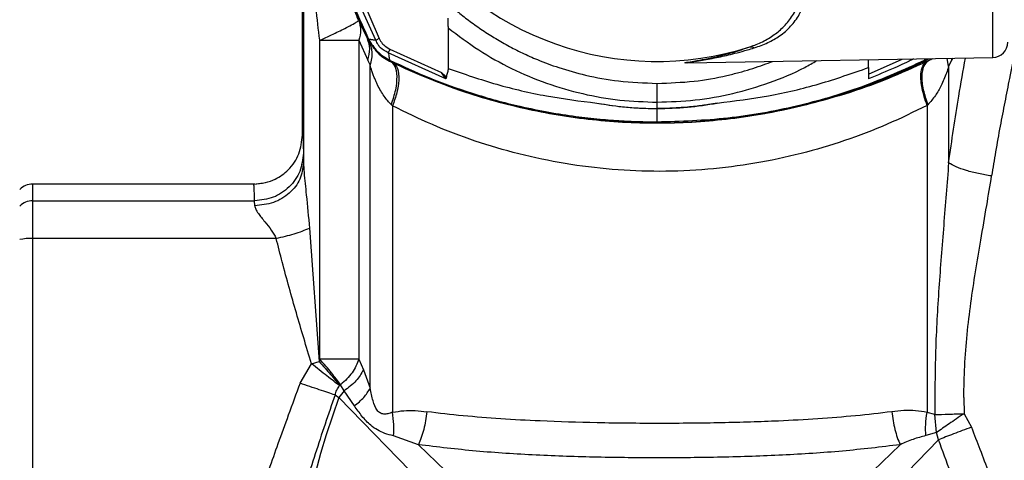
# Model space of a CAD drawing. Header units: millimetres. Extents: x 3 to 4919, y -224 to 3490.
# Tile 40 of 55: x 3197 to 3359, y 2108 to 2180. Entities that reach past the tile are written whole.
import ezdxf

# ---------------------------------------------------------------- set-up
doc = ezdxf.new("R2010")
doc.units = ezdxf.units.MM

msp = doc.modelspace()

# ---------------------------------------------------------------- linework, layer by layer
at = {"color": 7, "linetype": 'Continuous', "lineweight": 25}
for p, q in [((3243.98, 2269.18), (3243.98, 2156.72)), ((3243.81, 2161.24), (3243.81, 2211.74)), ((3252.54, 2185.94), (3256.38, 2177.09)), ((3253, 2180.07), (3254.45, 2177.05)), ((3267.69, 2178.84), (3267.69, 2172.33)), ((3246.63, 2124.55), (3246.63, 2176.79)), ((3253.05, 2176.79), (3254.49, 2173.54)), ((3253.05, 2176.79), (3253.05, 2124.55)), ((3254.61, 2176.86), (3254.64, 2176.98)), ((3255.41, 2175.56), (3255.44, 2175.53)), ((3267.29, 2170.5), (3257.86, 2174.76)), ((3258.14, 2175.32), (3266.58, 2171.52)), ((3254.88, 2172.75), (3254.49, 2173.54)), ((3258.09, 2173.54), (3258.05, 2173.42)), ((3258.05, 2173.42), (3258.08, 2173.38)), ((3258.09, 2173.54), (3258.09, 2173.54)), ((3307, 2173.09), (3357, 2173.97)), ((3336.61, 2172.33), (3336.61, 2173.61)), ((3345.82, 2173.54), (3346.15, 2173.78)), ((3345.82, 2173.54), (3345.82, 2173.54)), ((3345.86, 2173.42), (3345.82, 2173.54)), ((3345.83, 2173.38), (3346.39, 2173.78)), ((3345.83, 2173.38), (3345.86, 2173.42)), ((3345.86, 2173.42), (3346.36, 2173.78)), ((3346.44, 2173.43), (3346.23, 2173.33)), ((3349.75, 2172.52), (3350.26, 2173.54)), ((3254.88, 2119.77), (3254.88, 2172.75)), ((3267.03, 2170.84), (3266.58, 2171.52)), ((3266.58, 2171.52), (3267.21, 2170.95)), ((3267.69, 2172.33), (3267.69, 2172.18)), ((3349.75, 2172.52), (3349.75, 2156.72)), ((3267.03, 2170.84), (3267.23, 2170.87)), ((3267.29, 2170.5), (3267.03, 2170.84)), ((3267.21, 2170.95), (3267.23, 2170.87)), ((3267.39, 2170.82), (3267.23, 2170.87)), ((3267.23, 2170.87), (3267.29, 2170.5)), ((3267.39, 2170.82), (3267.29, 2170.5)), ((3258.37, 2166.24), (3258.57, 2166.05)), ((3258.57, 2166.05), (3258.57, 2115.86)), ((3301.95, 2165.62), (3301.95, 2166.66)), ((3346.21, 2166.13), (3346.32, 2166.24)), ((3346.21, 2166.13), (3346.21, 2115.82)), ((3243.95, 2158.31), (3243.98, 2156.72)), ((3235.96, 2153.24), (3199.55, 2153.24)), ((3235.82, 2153.07), (3235.81, 2153.24)), ((3237.37, 2153.39), (3235.83, 2153.19)), ((3237.37, 2153.39), (3235.83, 2153.19)), ((3199.55, 2150.48), (3199.55, 2144.33)), ((3199.55, 2150.48), (3235.95, 2150.48)), ((3235.98, 2149.69), (3235.95, 2150.48)), ((3244.94, 2146), (3246.51, 2124.16)), ((3199.55, 2144.33), (3199.55, 2092.14)), ((3239.5, 2144.33), (3199.55, 2144.33)), ((3243.4, 2120.61), (3245.28, 2123.8)), ((3245.28, 2123.8), (3246.51, 2124.16)), ((3246.63, 2124.55), (3246.51, 2124.16)), ((3253.05, 2124.55), (3253.79, 2122.8)), ((3253.79, 2122.8), (3254.88, 2119.77)), ((3250.06, 2120.36), (3249.87, 2120.2)), ((3250.65, 2119.37), (3250.06, 2120.36)), ((3249.14, 2118.67), (3249.77, 2118.24)), ((3250.65, 2119.37), (3249.77, 2118.24)), ((3264.32, 2103.31), (3249.77, 2118.24)), ((3252.31, 2116.91), (3250.65, 2119.37)), ((3352.25, 2118.24), (3352.28, 2115.61)), ((3347.49, 2115.45), (3346.21, 2115.82)), ((3347.76, 2112.51), (3347.49, 2115.45)), ((3352.28, 2115.61), (3353.48, 2113.39)), ((3262.81, 2110.53), (3258.73, 2111.99)), ((3347.76, 2112.51), (3346.01, 2112.01)), ((3348.1, 2111.33), (3347.76, 2112.51)), ((3262.81, 2110.53), (3267.24, 2106.22)), ((3341.8, 2110.53), (3337.38, 2106.22)), ((3348.1, 2111.33), (3340.29, 2103.31))]:
    msp.add_line(p, q, dxfattribs=at)
at = {"color": 8, "linetype": 'Continuous', "lineweight": 25}
for p, q in [((3357, 2173.97), (3357, 2196.67)), ((3336.61, 2171.24), (3342.14, 2173.71)), ((3349.75, 2172.52), (3349.51, 2173.84)), ((3350.18, 2173.85), (3350.26, 2173.54)), ((3350.39, 2173.85), (3350.26, 2173.54)), ((3199.55, 2153.24), (3199.55, 2150.48))]:
    msp.add_line(p, q, dxfattribs=at)
at = {"color": 7, "linetype": 'Continuous', "lineweight": 25}
for centre, radius, start, end in [((3344.37, 2220.74), 99.92, 153.9474, 206.0526), ((3356.95, 2176.47), 2.5, 271, 0), ((3301.95, 2263.31), 100.04, 243.9696, 296.0305), ((3199.55, 2150.24), 3, 90, 135), ((3199.54, 2147.45), 3.03, 89.8888, 134.2156), ((3199.43, 2133.4), 10.93, 89.3523, 100.5304), ((3387.39, 2068.24), 146.42, 160.0331, 199.9669)]:
    msp.add_arc(centre, radius, start, end, dxfattribs=at)
at = {"color": 8, "linetype": 'Continuous', "lineweight": 25}
msp.add_arc((3301.95, 2223.32), 49.98, 213.3257, 287.7296, dxfattribs=at)
at = {"color": 7, "linetype": 'Continuous', "lineweight": 25}
for points, knots in [([(3301.95, 2272.28), (3300.71, 2272.26), (3298.31, 2272.2), (3294.88, 2271.82), (3291.76, 2271.29), (3288.95, 2270.63), (3286.47, 2269.91), (3284.29, 2269.16), (3281.61, 2268.11), (3278.42, 2266.63), (3274.78, 2264.55), (3271.44, 2262.28), (3268.42, 2259.86), (3265.27, 2256.94), (3262.09, 2253.42), (3259.01, 2249.21), (3256.4, 2244.77), (3254.05, 2239.66), (3252.14, 2233.86), (3250.91, 2227.43), (3250.51, 2220.98), (3250.91, 2214.54), (3252.14, 2208.11), (3254.05, 2202.32), (3256.4, 2197.21), (3258.57, 2193.52), (3260.53, 2190.69), (3262.13, 2188.62), (3263.84, 2186.62), (3265.59, 2184.79), (3267.35, 2183.11), (3269.14, 2181.55), (3271.04, 2180.05), (3273.06, 2178.6), (3275.21, 2177.22), (3277.47, 2175.91), (3279.85, 2174.7), (3282.62, 2173.47), (3286.07, 2172.19), (3290.5, 2170.95), (3295.89, 2169.95), (3299.84, 2169.82), (3301.95, 2169.74)], [0, 0, 0, 0, 0.023207, 0.044629, 0.064264, 0.082113, 0.098177, 0.112453, 0.124943, 0.151867, 0.177834, 0.202842, 0.226892, 0.249983, 0.282738, 0.315064, 0.346962, 0.378433, 0.419715, 0.460237, 0.499998, 0.539759, 0.58028, 0.621562, 0.653033, 0.684931, 0.701047, 0.717269, 0.733598, 0.750034, 0.764356, 0.779052, 0.794123, 0.809568, 0.825388, 0.841582, 0.858151, 0.875095, 0.898127, 0.926624, 0.960582, 1, 1, 1, 1]), ([(3246.63, 2176.79), (3246.42, 2178.57), (3245.98, 2182.34), (3245.4, 2188.36), (3244.89, 2194.94), (3244.49, 2201.59), (3244.22, 2208.09), (3244.06, 2214.26), (3244, 2220.43), (3244.04, 2227.07), (3244.21, 2234.31), (3244.56, 2242.45), (3245.11, 2250.67), (3245.8, 2258.52), (3246.37, 2263.41), (3246.63, 2265.68)], [0, 0, 0, 0, 0.060021, 0.127801, 0.203345, 0.282405, 0.35211, 0.422655, 0.490499, 0.55971, 0.646014, 0.734686, 0.83432, 0.923293, 1, 1, 1, 1]), ([(3253, 2180.07), (3252.58, 2181.04), (3251.65, 2183.15), (3250.28, 2186.69), (3249, 2190.39), (3247.91, 2194.01), (3247.06, 2197.23), (3246.26, 2200.66), (3245.49, 2204.66), (3244.87, 2208.9), (3244.42, 2213.24), (3244.16, 2217.18), (3244.13, 2219.97), (3244.12, 2221.24)], [0, 0, 0, 0, 0.073076, 0.159698, 0.263756, 0.346944, 0.425834, 0.50009, 0.598105, 0.717862, 0.807576, 0.912376, 1, 1, 1, 1]), ([(3244.5, 2220.82), (3244.62, 2217.09), (3244.86, 2209.6), (3246.85, 2198.46), (3249.94, 2187.46), (3253.07, 2180.48), (3254.64, 2176.98)], [0, 0, 0, 0, 0.246436, 0.495247, 0.746436, 1, 1, 1, 1]), ([(3317.17, 2175.72), (3317.87, 2175.99), (3319.3, 2176.53), (3321.16, 2177.65), (3322.83, 2179.07), (3323.97, 2180.5), (3324.76, 2181.81), (3325.27, 2182.87), (3325.68, 2183.97), (3325.97, 2185.05), (3326.14, 2186), (3326.21, 2186.82), (3326.19, 2187.54), (3326.07, 2188.16), (3325.82, 2188.72), (3325.41, 2189.19), (3325.03, 2189.33), (3324.84, 2189.41)], [0, 0, 0, 0, 0.12228, 0.250245, 0.370953, 0.501873, 0.565356, 0.62826, 0.696422, 0.754657, 0.805067, 0.846714, 0.879943, 0.912729, 0.940718, 0.970988, 1, 1, 1, 1]), ([(3317.89, 2175.56), (3318.64, 2175.82), (3320.14, 2176.35), (3322.15, 2177.51), (3323.91, 2179.02), (3325.12, 2180.69), (3325.89, 2182.26), (3326.36, 2183.61), (3326.65, 2184.99), (3326.76, 2186.36), (3326.68, 2187.49), (3326.41, 2188.36), (3326.05, 2188.96), (3325.57, 2189.44), (3325.15, 2189.62), (3324.96, 2189.71)], [0, 0, 0, 0, 0.1257, 0.249412, 0.385004, 0.520001, 0.594971, 0.670772, 0.744326, 0.810542, 0.873658, 0.907698, 0.938115, 0.971004, 1, 1, 1, 1]), ([(3255.84, 2176.83), (3255.08, 2178.42), (3254.31, 2180.04), (3253.53, 2181.89), (3253.2, 2182.7), (3252.56, 2184.32), (3252.04, 2185.74), (3251.73, 2186.57)], [0, 0, 0, 0, 0.499945, 0.507178, 0.570044, 0.749951, 1, 1, 1, 1]), ([(3246.63, 2176.79), (3247.5, 2177.19), (3249.23, 2177.99), (3251.19, 2178.96), (3252.31, 2179.56), (3252.91, 2179.93), (3252.97, 2180.02), (3253, 2180.07)], [0, 0, 0, 0, 0.249633, 0.499267, 0.694354, 0.833445, 1, 1, 1, 1]), ([(3253, 2180.07), (3253.17, 2179.56), (3253.49, 2178.53), (3253.19, 2177.37), (3253.05, 2176.79)], [0, 0, 0, 0, 0.499998, 1, 1, 1, 1]), ([(3267.64, 2180.42), (3267.64, 2180.37), (3267.64, 2180.26), (3267.63, 2180.15), (3267.63, 2180.1)], [0, 0, 0, 0, 0.4997404, 1, 1, 1, 1]), ([(3267.63, 2180.1), (3267.63, 2179.94), (3267.63, 2179.62), (3267.65, 2179.29), (3267.66, 2179.12)], [0, 0, 0, 0, 0.486051, 1, 1, 1, 1]), ([(3267.66, 2179.12), (3267.66, 2179.07), (3267.67, 2178.98), (3267.68, 2178.89), (3267.69, 2178.84)], [0, 0, 0, 0, 0.499787, 1, 1, 1, 1]), ([(3267.69, 2178.84), (3269.33, 2177.59), (3272.62, 2175.09), (3278.05, 2172.08), (3283.76, 2169.67), (3289.71, 2167.95), (3295.8, 2166.86), (3299.9, 2166.72), (3301.95, 2166.66)], [0, 0, 0, 0, 0.166964, 0.334044, 0.500994, 0.667949, 0.834235, 1, 1, 1, 1]), ([(3246.63, 2176.79), (3247.32, 2176.79), (3248.69, 2176.79), (3250.52, 2176.79), (3252.07, 2176.79), (3252.72, 2176.79), (3253.05, 2176.79)], [0, 0, 0, 0, 0.249999, 0.499999, 0.749998, 1, 1, 1, 1]), ([(3254.49, 2173.54), (3254.66, 2174.17), (3255.01, 2175.43), (3254.64, 2176.51), (3254.45, 2177.05)], [0, 0, 0, 0, 0.4999991, 1, 1, 1, 1]), ([(3254.61, 2176.86), (3255.04, 2176.15), (3255.91, 2174.72), (3257.34, 2173.85), (3258.05, 2173.42)], [0, 0, 0, 0, 0.499898, 1, 1, 1, 1]), ([(3254.64, 2176.98), (3254.66, 2176.98), (3254.7, 2176.98), (3254.92, 2176.96), (3255.28, 2176.91), (3255.64, 2176.86), (3255.84, 2176.83)], [0, 0, 0, 0, 0.211723, 0.440106, 0.697674, 1, 1, 1, 1]), ([(3254.64, 2176.98), (3255.08, 2176.27), (3255.94, 2174.84), (3257.37, 2173.97), (3258.09, 2173.54)], [0, 0, 0, 0, 0.500012, 1, 1, 1, 1]), ([(3254.66, 2176.66), (3254.9, 2176.07), (3255.38, 2174.88), (3255.05, 2173.46), (3254.88, 2172.75)], [0, 0, 0, 0, 0.5000022, 1, 1, 1, 1]), ([(3256.38, 2177.09), (3256.28, 2177.04), (3256.09, 2176.95), (3255.92, 2176.87), (3255.84, 2176.83)], [0, 0, 0, 0, 0.4994046, 1, 1, 1, 1]), ([(3257.86, 2174.76), (3257.41, 2174.99), (3256.77, 2175.32), (3256.14, 2176.11), (3255.95, 2176.57), (3255.84, 2176.83)], [0, 0, 0, 0, 0.50004, 0.711739, 1, 1, 1, 1]), ([(3256.38, 2177.09), (3256.53, 2176.81), (3256.75, 2176.44), (3257.32, 2175.82), (3257.78, 2175.54), (3258.14, 2175.32)], [0, 0, 0, 0, 0.371341, 0.501518, 1, 1, 1, 1]), ([(3255.52, 2175.58), (3255.68, 2175.32), (3256.31, 2174.36), (3257.33, 2173.8), (3258.08, 2173.38)], [0, 0, 0, 0, 0.268941, 1, 1, 1, 1]), ([(3258.14, 2175.32), (3258.09, 2175.22), (3257.98, 2175.02), (3257.9, 2174.85), (3257.86, 2174.76)], [0, 0, 0, 0, 0.4999492, 1, 1, 1, 1]), ([(3257.86, 2174.76), (3257.91, 2174.48), (3257.99, 2174.03), (3258.05, 2173.65), (3258.08, 2173.58), (3258.09, 2173.54)], [0, 0, 0, 0, 0.461451, 0.724491, 1, 1, 1, 1]), ([(3307.33, 2173.1), (3307.28, 2173.1), (3306.96, 2173.08), (3306.62, 2173.07), (3306.48, 2173.09), (3306.48, 2173.11), (3306.53, 2173.13), (3306.94, 2173.21), (3308.13, 2173.4), (3309.85, 2173.71), (3312, 2174.18), (3314.46, 2174.81), (3316.24, 2175.41), (3317.17, 2175.72)], [0, 0, 0, 0, 0.011259, 0.084274, 0.113432, 0.127848, 0.14244, 0.195609, 0.30223, 0.447249, 0.602989, 0.790606, 1, 1, 1, 1]), ([(3307, 2173.1), (3306.89, 2173.09), (3306.72, 2173.09), (3306.65, 2173.11), (3306.68, 2173.13), (3306.93, 2173.18), (3307.36, 2173.24), (3307.87, 2173.32), (3308.63, 2173.43), (3309.68, 2173.6), (3311, 2173.83), (3312.32, 2174.09), (3313.67, 2174.4), (3315.16, 2174.77), (3316.58, 2175.16), (3317.52, 2175.45), (3317.89, 2175.56)], [0, 0, 0, 0, 0.040768, 0.062627, 0.084476, 0.128133, 0.173758, 0.215647, 0.264564, 0.367116, 0.470197, 0.572763, 0.673935, 0.783261, 0.914303, 1, 1, 1, 1]), ([(3317.17, 2175.72), (3317.29, 2175.73), (3317.51, 2175.75), (3317.76, 2175.62), (3317.89, 2175.56)], [0, 0, 0, 0, 0.499997, 1, 1, 1, 1]), ([(3360.63, 2174.95), (3360.33, 2173.49), (3359.76, 2170.76), (3358.95, 2166.68), (3358.18, 2162.67), (3357.46, 2158.64), (3357.01, 2155.89), (3356.8, 2154.56)], [0, 0, 0, 0, 0.220806, 0.413878, 0.606928, 0.810374, 1, 1, 1, 1]), ([(3258.08, 2173.38), (3261.53, 2171.83), (3268.45, 2168.74), (3279.4, 2165.62), (3290.6, 2163.67), (3301.95, 2163.03), (3313.31, 2163.67), (3324.51, 2165.62), (3335.46, 2168.74), (3342.37, 2171.83), (3345.83, 2173.38)], [0, 0, 0, 0, 0.125, 0.25, 0.375, 0.5, 0.625, 0.75, 0.875, 1, 1, 1, 1]), ([(3258.09, 2173.54), (3260.21, 2172.56), (3264.63, 2170.51), (3271.77, 2167.98), (3278.38, 2166.16), (3284.07, 2165), (3288.46, 2164.31), (3292.44, 2163.86), (3295.99, 2163.59), (3299.12, 2163.46), (3301.06, 2163.44), (3301.95, 2163.44)], [0, 0, 0, 0, 0.15471, 0.32136, 0.499949, 0.607425, 0.705247, 0.793415, 0.87193, 0.940792, 1, 1, 1, 1]), ([(3258.37, 2166.24), (3258.64, 2167.07), (3259.19, 2168.74), (3259.38, 2170.94), (3259.09, 2172.66), (3258.48, 2173.18), (3258.18, 2173.43)], [0, 0, 0, 0, 0.249498, 0.500001, 0.750502, 1, 1, 1, 1]), ([(3258.56, 2173.25), (3258.87, 2172.96), (3259.51, 2172.38), (3259.66, 2170.45), (3259.34, 2168.26), (3258.83, 2166.79), (3258.57, 2166.05)], [0, 0, 0, 0, 0.279741, 0.559391, 0.779752, 1, 1, 1, 1]), ([(3301.95, 2163.44), (3305.83, 2163.56), (3313.52, 2163.81), (3324.8, 2165.87), (3335.65, 2168.98), (3342.45, 2172.03), (3345.82, 2173.54)], [0, 0, 0, 0, 0.2559226, 0.5078969, 0.7559227, 1, 1, 1, 1]), ([(3343.98, 2173.74), (3343.74, 2173.62), (3342.97, 2173.22), (3342.03, 2172.8), (3341.26, 2172.45), (3339.59, 2171.7), (3338.06, 2171.09), (3336.61, 2170.5)], [0, 0, 0, 0, 0.101068, 0.320848, 0.384856, 0.418265, 1, 1, 1, 1]), ([(3346.21, 2166.13), (3345.9, 2167.07), (3345.27, 2168.95), (3345.13, 2171.18), (3345.45, 2172.7), (3345.97, 2173.12), (3346.23, 2173.33)], [0, 0, 0, 0, 0.279744, 0.559391, 0.779753, 1, 1, 1, 1]), ([(3346.44, 2173.43), (3346.14, 2173.18), (3345.55, 2172.67), (3345.28, 2170.95), (3345.48, 2168.75), (3346.05, 2167.08), (3346.32, 2166.24)], [0, 0, 0, 0, 0.249713, 0.499551, 0.75029, 1, 1, 1, 1]), ([(3345.82, 2173.54), (3345.83, 2173.56), (3345.84, 2173.6), (3345.87, 2173.74), (3345.88, 2173.77)], [0, 0, 0, 0, 0.72351, 1, 1, 1, 1]), ([(3258.37, 2166.24), (3258.17, 2166.45), (3257.75, 2166.88), (3257.17, 2167.64), (3256.61, 2168.52), (3256.18, 2169.33), (3255.86, 2170.02), (3255.63, 2170.57), (3255.4, 2171.16), (3255.14, 2171.89), (3254.97, 2172.43), (3254.88, 2172.75)], [0, 0, 0, 0, 0.111021, 0.235318, 0.37339, 0.525597, 0.601412, 0.681886, 0.767034, 0.860765, 1, 1, 1, 1]), ([(3267.58, 2171.52), (3267.55, 2171.4), (3267.48, 2171.16), (3267.42, 2170.95), (3267.4, 2170.84)], [0, 0, 0, 0, 0.5085504, 1, 1, 1, 1]), ([(3267.69, 2172.18), (3267.68, 2172.07), (3267.65, 2171.85), (3267.6, 2171.63), (3267.58, 2171.52)], [0, 0, 0, 0, 0.4997335, 1, 1, 1, 1]), ([(3267.69, 2172.18), (3270.33, 2171.27), (3275.61, 2169.45), (3283.78, 2167.55), (3289.32, 2166.85), (3292.09, 2166.5)], [0, 0, 0, 0, 0.3332552, 0.6666821, 1, 1, 1, 1]), ([(3311.82, 2166.5), (3314.63, 2166.86), (3320.26, 2167.57), (3328.57, 2169.52), (3333.93, 2171.4), (3336.61, 2172.33)], [0, 0, 0, 0, 0.332909, 0.666031, 1, 1, 1, 1]), ([(3336.61, 2172.33), (3336.61, 2172), (3336.61, 2171.34), (3336.61, 2170.78), (3336.61, 2170.5)], [0, 0, 0, 0, 0.500064, 1, 1, 1, 1]), ([(3349.75, 2172.52), (3349.63, 2172.16), (3349.41, 2171.44), (3349, 2170.39), (3348.43, 2169.15), (3347.63, 2167.7), (3346.76, 2166.73), (3346.32, 2166.24)], [0, 0, 0, 0, 0.162409, 0.319039, 0.474917, 0.735277, 1, 1, 1, 1]), ([(3267.21, 2170.95), (3267.24, 2170.93), (3267.3, 2170.88), (3267.36, 2170.85), (3267.4, 2170.84)], [0, 0, 0, 0, 0.525538, 1, 1, 1, 1]), ([(3267.4, 2170.84), (3267.4, 2170.84), (3267.39, 2170.83), (3267.39, 2170.82), (3267.39, 2170.82)], [0, 0, 0, 0, 0.500375, 1, 1, 1, 1]), ([(3301.95, 2166.66), (3301.95, 2167.05), (3301.95, 2167.83), (3301.95, 2168.83), (3301.95, 2169.56), (3301.95, 2169.68), (3301.95, 2169.74)], [0, 0, 0, 0, 0.250085, 0.500649, 0.751203, 1, 1, 1, 1]), ([(3346.21, 2166.13), (3344.06, 2165.07), (3339.72, 2162.93), (3332.79, 2160.3), (3325.53, 2158.13), (3318.02, 2156.54), (3310.26, 2155.55), (3302.41, 2155.21), (3294.56, 2155.53), (3286.8, 2156.5), (3279.28, 2158.08), (3272.01, 2160.23), (3265.07, 2162.86), (3260.73, 2164.99), (3258.57, 2166.05)], [0, 0, 0, 0, 0.082799, 0.167202, 0.249059, 0.333007, 0.41641, 0.499985, 0.583563, 0.666973, 0.750921, 0.832787, 0.917194, 1, 1, 1, 1]), ([(3292.09, 2166.5), (3293.72, 2166.24), (3296.99, 2165.73), (3300.3, 2165.65), (3301.95, 2165.62)], [0, 0, 0, 0, 0.499999, 1, 1, 1, 1]), ([(3292.09, 2166.5), (3292.58, 2166.41), (3293.78, 2166.21), (3295.79, 2165.94), (3297.92, 2165.75), (3300.01, 2165.64), (3301.29, 2165.62), (3301.95, 2165.62)], [0, 0, 0, 0, 0.151404, 0.367603, 0.612938, 0.800097, 1, 1, 1, 1]), ([(3301.95, 2165.62), (3303.61, 2165.65), (3306.92, 2165.73), (3310.19, 2166.24), (3311.82, 2166.5)], [0, 0, 0, 0, 0.499999, 1, 1, 1, 1]), ([(3311.82, 2166.5), (3311.35, 2166.42), (3310.15, 2166.21), (3308.08, 2165.94), (3305.77, 2165.73), (3303.68, 2165.63), (3302.46, 2165.62), (3301.95, 2165.62)], [0, 0, 0, 0, 0.145168, 0.366449, 0.633233, 0.845349, 1, 1, 1, 1]), ([(3301.95, 2163.44), (3301.95, 2163.47), (3301.95, 2163.54), (3301.95, 2163.97), (3301.95, 2164.54), (3301.95, 2165.12), (3301.95, 2165.45), (3301.95, 2165.62)], [0, 0, 0, 0, 0.212412, 0.450441, 0.712863, 0.853728, 1, 1, 1, 1]), ([(3235.81, 2153.24), (3236.45, 2153.28), (3237.67, 2153.37), (3239.64, 2154.11), (3241.7, 2155.57), (3243.45, 2158.11), (3243.69, 2160.2), (3243.81, 2161.24)], [0, 0, 0, 0, 0.154735, 0.28982, 0.500808, 0.752411, 1, 1, 1, 1]), ([(3243.81, 2161.24), (3243.82, 2161.17), (3243.86, 2161.04), (3243.91, 2160.06), (3243.94, 2158.89), (3243.95, 2158.31)], [0, 0, 0, 0, 0.33361, 0.666987, 1, 1, 1, 1]), ([(3243.95, 2158.31), (3243.83, 2157.28), (3243.59, 2155.23), (3241.73, 2152.64), (3239.09, 2150.84), (3237, 2150.6), (3235.95, 2150.48)], [0, 0, 0, 0, 0.250335, 0.50067, 0.751002, 1, 1, 1, 1]), ([(3243.98, 2156.72), (3243.85, 2155.8), (3243.61, 2153.96), (3241.76, 2151.64), (3239.12, 2150.01), (3237.02, 2149.8), (3235.98, 2149.69)], [0, 0, 0, 0, 0.2499997, 0.4999999, 0.7499996, 1, 1, 1, 1]), ([(3243.98, 2156.72), (3243.99, 2156.19), (3244.04, 2155.08), (3244.22, 2153.31), (3244.56, 2150.29), (3244.78, 2147.83), (3244.94, 2146)], [0, 0, 0, 0, 0.1566905, 0.3289703, 0.5000739, 1, 1, 1, 1]), ([(3349.75, 2156.72), (3349.48, 2153.31), (3348.94, 2146.49), (3348.12, 2136.2), (3347.51, 2125.85), (3347.5, 2118.92), (3347.49, 2115.45)], [0, 0, 0, 0, 0.249167, 0.498734, 0.749074, 1, 1, 1, 1]), ([(3356.8, 2154.56), (3356.07, 2154.68), (3354.62, 2154.91), (3352.62, 2155.44), (3350.89, 2156.05), (3350.13, 2156.5), (3349.75, 2156.72)], [0, 0, 0, 0, 0.250144, 0.500292, 0.750438, 1, 1, 1, 1]), ([(3352.25, 2118.24), (3352.27, 2119.95), (3352.33, 2123.42), (3352.75, 2128.6), (3353.38, 2133.76), (3354.15, 2138.9), (3355.05, 2144.23), (3355.96, 2149.47), (3356.53, 2152.96), (3356.8, 2154.56)], [0, 0, 0, 0, 0.138738, 0.280004, 0.420746, 0.560779, 0.704454, 0.86415, 1, 1, 1, 1]), ([(3235.98, 2149.69), (3236.01, 2149.51), (3236.09, 2149.12), (3236.52, 2148.44), (3237.06, 2147.75), (3237.77, 2146.87), (3238.68, 2145.8), (3239.24, 2144.8), (3239.5, 2144.33)], [0, 0, 0, 0, 0.134866, 0.290745, 0.423084, 0.550441, 0.788721, 1, 1, 1, 1]), ([(3239.5, 2144.33), (3240, 2144.45), (3241, 2144.68), (3242.45, 2145.09), (3243.8, 2145.54), (3244.56, 2145.85), (3244.94, 2146)], [0, 0, 0, 0, 0.250002, 0.499999, 0.75, 1, 1, 1, 1]), ([(3245.28, 2123.8), (3244.85, 2125.21), (3244.01, 2127.98), (3242.79, 2132.14), (3241.6, 2136.29), (3240.5, 2140.37), (3239.82, 2143.04), (3239.5, 2144.33)], [0, 0, 0, 0, 0.204937, 0.404269, 0.607753, 0.81158, 1, 1, 1, 1]), ([(3249.87, 2120.2), (3249.56, 2120.43), (3248.95, 2120.9), (3247.81, 2121.78), (3246.57, 2122.76), (3245.71, 2123.45), (3245.28, 2123.8)], [0, 0, 0, 0, 0.249278, 0.498549, 0.749561, 1, 1, 1, 1]), ([(3246.51, 2124.16), (3247.18, 2123.42), (3248.52, 2121.96), (3249.42, 2120.78), (3249.87, 2120.2)], [0, 0, 0, 0, 0.499998, 1, 1, 1, 1]), ([(3250.06, 2120.36), (3249.59, 2120.98), (3248.66, 2122.2), (3247.31, 2123.77), (3246.63, 2124.55)], [0, 0, 0, 0, 0.499996, 1, 1, 1, 1]), ([(3253.05, 2124.55), (3252.72, 2124.55), (3252.07, 2124.55), (3250.52, 2124.55), (3248.69, 2124.55), (3247.32, 2124.55), (3246.63, 2124.55)], [0, 0, 0, 0, 0.250002, 0.500001, 0.750001, 1, 1, 1, 1]), ([(3253.05, 2124.55), (3252.74, 2123.79), (3252.13, 2122.25), (3250.75, 2120.99), (3250.06, 2120.36)], [0, 0, 0, 0, 0.500001, 1, 1, 1, 1]), ([(3253.79, 2122.8), (3253.44, 2122.18), (3252.74, 2120.93), (3251.35, 2119.89), (3250.65, 2119.37)], [0, 0, 0, 0, 0.500636, 1, 1, 1, 1]), ([(3243.4, 2120.61), (3242.76, 2118.87), (3241.53, 2115.55), (3239.83, 2110.83), (3238.2, 2106.21), (3236.61, 2101.6), (3235.05, 2096.83), (3234.12, 2093.7), (3233.66, 2092.14)], [0, 0, 0, 0, 0.184056, 0.350003, 0.497847, 0.670416, 0.836054, 1, 1, 1, 1]), ([(3249.14, 2118.67), (3248.76, 2118.79), (3248, 2119.04), (3246.58, 2119.52), (3245.03, 2120.05), (3243.94, 2120.42), (3243.4, 2120.61)], [0, 0, 0, 0, 0.249717, 0.5, 0.750284, 1, 1, 1, 1]), ([(3249.14, 2118.67), (3249.22, 2118.94), (3249.39, 2119.49), (3249.71, 2119.96), (3249.87, 2120.2)], [0, 0, 0, 0, 0.500292, 1, 1, 1, 1]), ([(3249.14, 2118.67), (3248.04, 2115.47), (3245.84, 2109.07), (3242.89, 2099.33), (3241.29, 2092.78), (3240.48, 2089.49)], [0, 0, 0, 0, 0.332653, 0.6647, 1, 1, 1, 1]), ([(3252.31, 2116.91), (3252.86, 2117.35), (3253.97, 2118.24), (3254.58, 2119.26), (3254.88, 2119.77)], [0, 0, 0, 0, 0.499364, 1, 1, 1, 1]), ([(3258.57, 2115.86), (3258.31, 2115.76), (3257.81, 2115.58), (3257.12, 2115.49), (3256.51, 2115.68), (3255.84, 2116.37), (3255.3, 2117.8), (3255.02, 2119.08), (3254.88, 2119.77)], [0, 0, 0, 0, 0.123232, 0.233578, 0.336348, 0.443882, 0.699007, 1, 1, 1, 1]), ([(3258.73, 2111.99), (3258.24, 2112.1), (3257.3, 2112.34), (3256.06, 2112.91), (3254.78, 2113.82), (3253.52, 2115.17), (3252.72, 2116.33), (3252.31, 2116.91)], [0, 0, 0, 0, 0.170523, 0.333153, 0.500137, 0.750108, 1, 1, 1, 1]), ([(3258.57, 2115.86), (3259.18, 2115.95), (3260.4, 2116.14), (3262.29, 2116.14), (3263.56, 2116), (3264.19, 2115.93)], [0, 0, 0, 0, 0.328334, 0.665112, 1, 1, 1, 1]), ([(3258.73, 2111.99), (3258.76, 2112.6), (3258.83, 2113.82), (3258.66, 2115.18), (3258.57, 2115.86)], [0, 0, 0, 0, 0.5000091, 1, 1, 1, 1]), ([(3264.19, 2115.93), (3264.13, 2115.44), (3264, 2114.45), (3263.69, 2113.01), (3263.3, 2111.67), (3262.98, 2110.91), (3262.81, 2110.53)], [0, 0, 0, 0, 0.249497, 0.500004, 0.750513, 1, 1, 1, 1]), ([(3340.43, 2115.93), (3338.46, 2115.69), (3334.49, 2115.22), (3328.27, 2114.74), (3322.52, 2114.42), (3317.23, 2114.23), (3312.45, 2114.1), (3307.45, 2114.03), (3300.64, 2114), (3292.34, 2114.07), (3283.66, 2114.34), (3276.34, 2114.74), (3270.13, 2115.22), (3266.16, 2115.69), (3264.19, 2115.93)], [0, 0, 0, 0, 0.081455, 0.164092, 0.248923, 0.308093, 0.369664, 0.433644, 0.50004, 0.630374, 0.751076, 0.835909, 0.918546, 1, 1, 1, 1]), ([(3346.21, 2115.82), (3345.59, 2115.93), (3344.33, 2116.14), (3342.39, 2116.14), (3341.08, 2116), (3340.43, 2115.93)], [0, 0, 0, 0, 0.328114, 0.665226, 1, 1, 1, 1]), ([(3340.43, 2115.93), (3340.49, 2115.43), (3340.61, 2114.44), (3340.93, 2113.01), (3341.32, 2111.67), (3341.64, 2110.91), (3341.8, 2110.53)], [0, 0, 0, 0, 0.250007, 0.500003, 0.750007, 1, 1, 1, 1]), ([(3346.01, 2112.01), (3345.98, 2112.62), (3345.93, 2113.82), (3346.12, 2115.16), (3346.21, 2115.82)], [0, 0, 0, 0, 0.500002, 1, 1, 1, 1]), ([(3347.49, 2115.45), (3348.22, 2115.48), (3349.69, 2115.54), (3351.42, 2115.58), (3352.28, 2115.61)], [0, 0, 0, 0, 0.499704, 1, 1, 1, 1]), ([(3352.28, 2115.61), (3351.44, 2115.04), (3349.76, 2113.9), (3348.43, 2112.97), (3347.76, 2112.51)], [0, 0, 0, 0, 0.501383, 1, 1, 1, 1]), ([(3353.48, 2113.39), (3352.98, 2113.2), (3351.98, 2112.84), (3350.55, 2112.29), (3349.21, 2111.78), (3348.47, 2111.48), (3348.1, 2111.33)], [0, 0, 0, 0, 0.2500004, 0.4999984, 0.7499968, 1, 1, 1, 1]), ([(3353.48, 2113.39), (3353.95, 2112.18), (3354.9, 2109.72), (3356.34, 2105.94), (3357.83, 2102.02), (3359.37, 2097.96), (3360.82, 2094.12), (3362.1, 2090.7), (3363.29, 2087.52), (3364.56, 2084.14), (3365.92, 2080.55), (3367.22, 2077.17), (3368.32, 2074.31), (3369, 2072.59), (3369.3, 2071.81)], [0, 0, 0, 0, 0.08562, 0.174843, 0.267665, 0.36409, 0.464119, 0.54253, 0.609196, 0.692978, 0.78801, 0.870963, 0.941626, 1, 1, 1, 1]), ([(3346.01, 2112.01), (3345.31, 2111.83), (3343.89, 2111.45), (3342.5, 2110.84), (3341.8, 2110.53)], [0, 0, 0, 0, 0.492046, 1, 1, 1, 1]), ([(3302.31, 2108.36), (3298.91, 2108.38), (3292.13, 2108.42), (3282.07, 2108.78), (3272.22, 2109.39), (3265.95, 2110.15), (3262.81, 2110.53)], [0, 0, 0, 0, 0.250265, 0.500344, 0.750172, 1, 1, 1, 1]), ([(3341.8, 2110.53), (3338.67, 2110.15), (3332.4, 2109.39), (3322.54, 2108.78), (3312.49, 2108.42), (3305.7, 2108.38), (3302.31, 2108.36)], [0, 0, 0, 0, 0.249828, 0.499656, 0.749736, 1, 1, 1, 1]), ([(3363.64, 2069.03), (3362.35, 2072.44), (3359.76, 2079.27), (3355.92, 2089.84), (3352.05, 2100.55), (3349.42, 2107.74), (3348.1, 2111.33)], [0, 0, 0, 0, 0.250352, 0.500706, 0.750531, 1, 1, 1, 1])]:
    msp.add_open_spline(points, degree=3, knots=knots, dxfattribs=at)
at = {"color": 8, "linetype": 'Continuous', "lineweight": 25}
for points, knots in [([(3301.95, 2166.66), (3304.04, 2166.73), (3308.2, 2166.87), (3314.39, 2167.98), (3320.41, 2169.79), (3325.01, 2171.64), (3327.46, 2173.09), (3328.1, 2173.46)], [0, 0, 0, 0, 0.228598, 0.457837, 0.687996, 0.918878, 1, 1, 1, 1]), ([(3301.95, 2169.74), (3303.98, 2169.81), (3307.83, 2169.94), (3312.29, 2170.74), (3315.34, 2171.5), (3317.18, 2172.03), (3318.92, 2172.61), (3320.13, 2173.04), (3320.75, 2173.3), (3320.85, 2173.34)], [0, 0, 0, 0, 0.313915, 0.59671, 0.701148, 0.800598, 0.895064, 0.98454, 1, 1, 1, 1]), ([(3346.23, 2173.33), (3344.05, 2172.34), (3339.72, 2170.36), (3332.77, 2167.91), (3325.51, 2165.94), (3319.59, 2164.68), (3316.05, 2164.3), (3315.11, 2164.2)], [0, 0, 0, 0, 0.230116, 0.458464, 0.685896, 0.917021, 1, 1, 1, 1]), ([(3347.1, 2173.79), (3347.07, 2173.77), (3346.92, 2173.67), (3346.71, 2173.56), (3346.52, 2173.47), (3346.46, 2173.44), (3346.44, 2173.43)], [0, 0, 0, 0, 0.182117, 0.753125, 0.916763, 1, 1, 1, 1]), ([(3349.75, 2156.72), (3350.28, 2160.4), (3351.13, 2166.23), (3352.13, 2171.83), (3352.5, 2173.89)], [0, 0, 0, 0, 0.631053, 1, 1, 1, 1]), ([(3235.95, 2150.48), (3235.93, 2151.3), (3235.89, 2152.74), (3235.84, 2152.97), (3235.82, 2153.07)], [0, 0, 0, 0, 0.566393, 1, 1, 1, 1])]:
    msp.add_open_spline(points, degree=3, knots=knots, dxfattribs=at)

doc.saveas('drawing.dxf')
